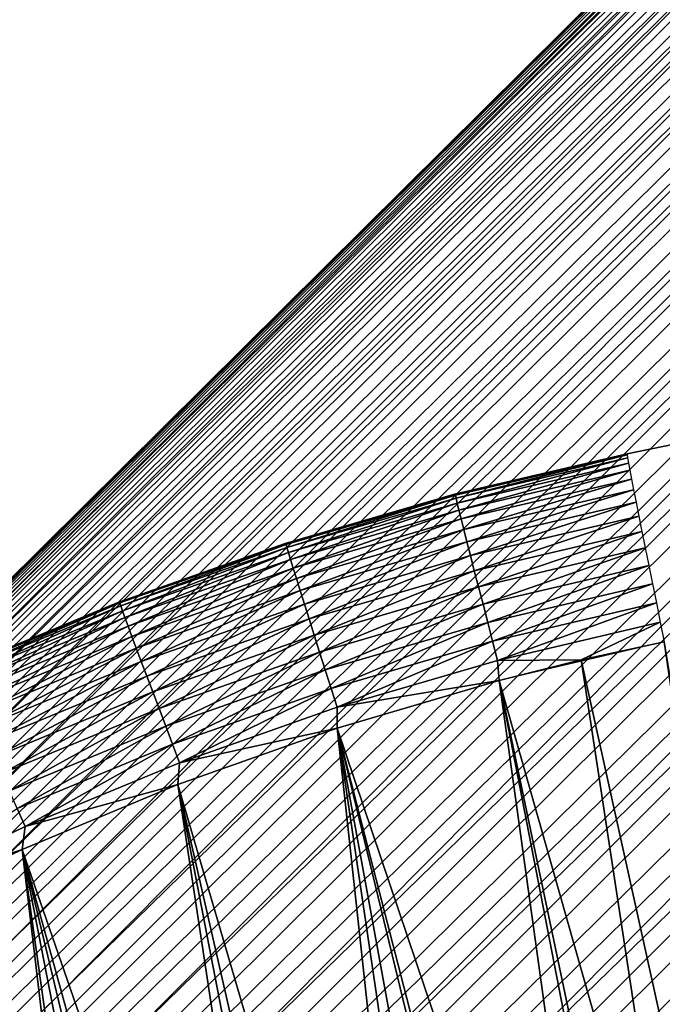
# Model space of a CAD drawing. Header units: millimetres. Extents: x 10 to 447, y 85 to 3287.
# Tile 256 of 256: x 336.22 to 337.89, y 3264.67 to 3267.24. Entities that reach past the tile are written whole.
import ezdxf

# ---------------------------------------------------------------- set-up
doc = ezdxf.new("R2010")
doc.units = ezdxf.units.MM
doc.header["$LTSCALE"] = 6.999206
for name, color, linetype in [('20', 7, 'CONTINUOUS'), ('23', 7, 'CONTINUOUS'), ('36', 7, 'CONTINUOUS'), ('37', 7, 'CONTINUOUS'), ('41', 7, 'CONTINUOUS'), ('43', 7, 'CONTINUOUS')]:
    doc.layers.add(name, color=color, linetype=linetype)

msp = doc.modelspace()

# ---------------------------------------------------------------- linework, layer by layer
at = {"layer": '20', "color": 67, "linetype": 'Continuous', "true_color": 0x697045}
for points in [[(338.7868, 3268.352, -49.6), (338.7902, 3268.3486, -49.8134), (325.0836, 3254.7611, -49.5386), (338.7868, 3268.352, -49.6)], [(338.7877, 3268.351, -49.3865), (338.7868, 3268.352, -49.6), (325.0836, 3254.7611, -49.5386), (338.7877, 3268.351, -49.3865)], [(325.0921, 3254.7525, -49.1136), (338.7877, 3268.351, -49.3865), (325.0836, 3254.7611, -49.5386), (325.0921, 3254.7525, -49.1136)], [(325.0836, 3254.7611, -49.5386), (338.7902, 3268.3486, -49.8134), (325.0921, 3254.7525, -49.9635), (325.0836, 3254.7611, -49.5386)], [(338.7929, 3268.3458, -49.1732), (338.7877, 3268.351, -49.3865), (325.0921, 3254.7525, -49.1136), (338.7929, 3268.3458, -49.1732)], [(338.7902, 3268.3486, -49.8134), (338.7978, 3268.3408, -50.0266), (325.0921, 3254.7525, -49.9635), (338.7902, 3268.3486, -49.8134)], [(338.8024, 3268.3363, -48.9602), (338.7929, 3268.3458, -49.1732), (325.0921, 3254.7525, -49.1136), (338.8024, 3268.3363, -48.9602)], [(338.7978, 3268.3408, -50.0266), (338.8097, 3268.3288, -50.2393), (325.0921, 3254.7525, -49.9635), (338.7978, 3268.3408, -50.0266)], [(325.1175, 3254.7269, -48.6899), (338.8024, 3268.3363, -48.9602), (325.0921, 3254.7525, -49.1136), (325.1175, 3254.7269, -48.6899)], [(325.0921, 3254.7525, -49.9635), (338.8097, 3268.3288, -50.2393), (325.1175, 3254.7269, -50.3872), (325.0921, 3254.7525, -49.9635)], [(338.8161, 3268.3224, -48.7476), (338.8024, 3268.3363, -48.9602), (325.1175, 3254.7269, -48.6899), (338.8161, 3268.3224, -48.7476)], [(338.8097, 3268.3288, -50.2393), (338.8259, 3268.3125, -50.4516), (325.1175, 3254.7269, -50.3872), (338.8097, 3268.3288, -50.2393)], [(338.8341, 3268.3043, -48.5357), (338.8161, 3268.3224, -48.7476), (325.1175, 3254.7269, -48.6899), (338.8341, 3268.3043, -48.5357)], [(338.8259, 3268.3125, -50.4516), (338.8463, 3268.2919, -50.663), (325.1175, 3254.7269, -50.3872), (338.8259, 3268.3125, -50.4516)], [(325.1598, 3254.6843, -48.269), (338.8341, 3268.3043, -48.5357), (325.1175, 3254.7269, -48.6899), (325.1598, 3254.6843, -48.269)], [(338.8563, 3268.2819, -48.3246), (338.8341, 3268.3043, -48.5357), (325.1598, 3254.6843, -48.269), (338.8563, 3268.2819, -48.3246)], [(325.1175, 3254.7269, -50.3872), (338.8463, 3268.2919, -50.663), (325.1598, 3254.6843, -50.8081), (325.1175, 3254.7269, -50.3872)], [(338.8463, 3268.2919, -50.663), (338.871, 3268.2671, -50.8736), (325.1598, 3254.6843, -50.8081), (338.8463, 3268.2919, -50.663)], [(338.8827, 3268.2553, -48.1144), (338.8563, 3268.2819, -48.3246), (325.1598, 3254.6843, -48.269), (338.8827, 3268.2553, -48.1144)], [(338.871, 3268.2671, -50.8736), (338.8998, 3268.238, -51.0831), (325.1598, 3254.6843, -50.8081), (338.871, 3268.2671, -50.8736)], [(325.2188, 3254.6247, -47.8522), (338.8827, 3268.2553, -48.1144), (325.1598, 3254.6843, -48.269), (325.2188, 3254.6247, -47.8522)], [(338.9133, 3268.2244, -47.9055), (338.8827, 3268.2553, -48.1144), (325.2188, 3254.6247, -47.8522), (338.9133, 3268.2244, -47.9055)], [(325.1598, 3254.6843, -50.8081), (338.8998, 3268.238, -51.0831), (325.2188, 3254.6247, -51.2249), (325.1598, 3254.6843, -50.8081)], [(338.8998, 3268.238, -51.0831), (338.9329, 3268.2047, -51.2913), (325.2188, 3254.6247, -51.2249), (338.8998, 3268.238, -51.0831)], [(338.9482, 3268.1893, -47.6978), (338.9133, 3268.2244, -47.9055), (325.2188, 3254.6247, -47.8522), (338.9482, 3268.1893, -47.6978)], [(338.9329, 3268.2047, -51.2913), (338.9701, 3268.1672, -51.4981), (325.2188, 3254.6247, -51.2249), (338.9329, 3268.2047, -51.2913)], [(325.2944, 3254.5486, -47.4408), (338.9482, 3268.1893, -47.6978), (325.2188, 3254.6247, -47.8522), (325.2944, 3254.5486, -47.4408)], [(338.9871, 3268.15, -47.4916), (338.9482, 3268.1893, -47.6978), (325.2944, 3254.5486, -47.4408), (338.9871, 3268.15, -47.4916)], [(325.2188, 3254.6247, -51.2249), (338.9701, 3268.1672, -51.4981), (325.2944, 3254.5486, -51.6363), (325.2188, 3254.6247, -51.2249)], [(338.9701, 3268.1672, -51.4981), (339.0114, 3268.1255, -51.7034), (325.2944, 3254.5486, -51.6363), (338.9701, 3268.1672, -51.4981)], [(339.0302, 3268.1065, -47.2871), (338.9871, 3268.15, -47.4916), (325.2944, 3254.5486, -47.4408), (339.0302, 3268.1065, -47.2871)], [(339.0114, 3268.1255, -51.7034), (339.0568, 3268.0797, -51.9068), (325.2944, 3254.5486, -51.6363), (339.0114, 3268.1255, -51.7034)], [(325.3862, 3254.4559, -47.0361), (339.0302, 3268.1065, -47.2871), (325.2944, 3254.5486, -47.4408), (325.3862, 3254.4559, -47.0361)], [(339.0774, 3268.059, -47.0845), (339.0302, 3268.1065, -47.2871), (325.3862, 3254.4559, -47.0361), (339.0774, 3268.059, -47.0845)], [(325.2944, 3254.5486, -51.6363), (339.0568, 3268.0797, -51.9068), (325.3862, 3254.4559, -52.041), (325.2944, 3254.5486, -51.6363)], [(339.0568, 3268.0797, -51.9068), (339.1063, 3268.0298, -52.1084), (325.3862, 3254.4559, -52.041), (339.0568, 3268.0797, -51.9068)], [(339.1286, 3268.0074, -46.8838), (339.0774, 3268.059, -47.0845), (325.3862, 3254.4559, -47.0361), (339.1286, 3268.0074, -46.8838)], [(339.1063, 3268.0298, -52.1084), (339.1598, 3267.9758, -52.3079), (325.3862, 3254.4559, -52.041), (339.1063, 3268.0298, -52.1084)], [(325.4941, 3254.3472, -46.6395), (339.1286, 3268.0074, -46.8838), (325.3862, 3254.4559, -47.0361), (325.4941, 3254.3472, -46.6395)], [(339.1838, 3267.9517, -46.6852), (339.1286, 3268.0074, -46.8838), (325.4941, 3254.3472, -46.6395), (339.1838, 3267.9517, -46.6852)], [(325.3862, 3254.4559, -52.041), (339.1598, 3267.9758, -52.3079), (325.4941, 3254.3472, -52.4376), (325.3862, 3254.4559, -52.041)], [(339.1598, 3267.9758, -52.3079), (339.2173, 3267.9179, -52.5051), (325.4941, 3254.3472, -52.4376), (339.1598, 3267.9758, -52.3079)], [(339.2429, 3267.8921, -46.489), (339.1838, 3267.9517, -46.6852), (325.4941, 3254.3472, -46.6395), (339.2429, 3267.8921, -46.489)], [(339.2173, 3267.9179, -52.5051), (339.2787, 3267.856, -52.6999), (325.4941, 3254.3472, -52.4376), (339.2173, 3267.9179, -52.5051)], [(325.6176, 3254.2227, -46.2522), (339.2429, 3267.8921, -46.489), (325.4941, 3254.3472, -46.6395), (325.6176, 3254.2227, -46.2522)], [(339.306, 3267.8285, -46.2952), (339.2429, 3267.8921, -46.489), (325.6176, 3254.2227, -46.2522), (339.306, 3267.8285, -46.2952)], [(325.4941, 3254.3472, -52.4376), (339.2787, 3267.856, -52.6999), (325.6176, 3254.2227, -52.8249), (325.4941, 3254.3472, -52.4376)], [(339.2787, 3267.856, -52.6999), (339.344, 3267.7901, -52.8922), (325.6176, 3254.2227, -52.8249), (339.2787, 3267.856, -52.6999)], [(339.3729, 3267.761, -46.1041), (339.306, 3267.8285, -46.2952), (325.6176, 3254.2227, -46.2522), (339.3729, 3267.761, -46.1041)], [(339.344, 3267.7901, -52.8922), (339.4132, 3267.7204, -53.0818), (325.6176, 3254.2227, -52.8249), (339.344, 3267.7901, -52.8922)], [(325.7564, 3254.0828, -45.8755), (339.3729, 3267.761, -46.1041), (325.6176, 3254.2227, -46.2522), (325.7564, 3254.0828, -45.8755)], [(339.4436, 3267.6897, -45.9158), (339.3729, 3267.761, -46.1041), (325.7564, 3254.0828, -45.8755), (339.4436, 3267.6897, -45.9158)], [(325.6176, 3254.2227, -52.8249), (339.4132, 3267.7204, -53.0818), (325.7564, 3254.0828, -53.2016), (325.6176, 3254.2227, -52.8249)], [(339.4132, 3267.7204, -53.0818), (339.4861, 3267.6469, -53.2684), (325.7564, 3254.0828, -53.2016), (339.4132, 3267.7204, -53.0818)], [(339.5181, 3267.6146, -45.7303), (339.4436, 3267.6897, -45.9158), (325.7564, 3254.0828, -45.8755), (339.5181, 3267.6146, -45.7303)], [(339.4861, 3267.6469, -53.2684), (339.5627, 3267.5697, -53.4521), (325.7564, 3254.0828, -53.2016), (339.4861, 3267.6469, -53.2684)], [(325.9099, 3253.9279, -45.5105), (339.5181, 3267.6146, -45.7303), (325.7564, 3254.0828, -45.8755), (325.9099, 3253.9279, -45.5105)], [(339.5963, 3267.5358, -45.548), (339.5181, 3267.6146, -45.7303), (325.9099, 3253.9279, -45.5105), (339.5963, 3267.5358, -45.548)], [(325.7564, 3254.0828, -53.2016), (339.5627, 3267.5697, -53.4521), (325.9099, 3253.9279, -53.5666), (325.7564, 3254.0828, -53.2016)], [(339.5627, 3267.5697, -53.4521), (339.6429, 3267.4888, -53.6326), (325.9099, 3253.9279, -53.5666), (339.5627, 3267.5697, -53.4521)], [(339.6781, 3267.4533, -45.3689), (339.5963, 3267.5358, -45.548), (325.9099, 3253.9279, -45.5105), (339.6781, 3267.4533, -45.3689)], [(339.6429, 3267.4888, -53.6326), (339.7267, 3267.4043, -53.8098), (325.9099, 3253.9279, -53.5666), (339.6429, 3267.4888, -53.6326)], [(326.0778, 3253.7586, -45.1585), (339.6781, 3267.4533, -45.3689), (325.9099, 3253.9279, -45.5105), (326.0778, 3253.7586, -45.1585)], [(339.7634, 3267.3673, -45.1932), (339.6781, 3267.4533, -45.3689), (326.0778, 3253.7586, -45.1585), (339.7634, 3267.3673, -45.1932)], [(325.9099, 3253.9279, -53.5666), (339.7267, 3267.4043, -53.8098), (326.0778, 3253.7586, -53.9186), (325.9099, 3253.9279, -53.5666)], [(339.7267, 3267.4043, -53.8098), (339.8141, 3267.3162, -53.9835), (326.0778, 3253.7586, -53.9186), (339.7267, 3267.4043, -53.8098)], [(339.8522, 3267.2777, -45.021), (339.7634, 3267.3673, -45.1932), (326.0778, 3253.7586, -45.1585), (339.8522, 3267.2777, -45.021)], [(339.8141, 3267.3162, -53.9835), (339.9049, 3267.2246, -54.1536), (326.0778, 3253.7586, -53.9186), (339.8141, 3267.3162, -53.9835)], [(326.2595, 3253.5755, -44.8205), (339.8522, 3267.2777, -45.021), (326.0778, 3253.7586, -45.1585), (326.2595, 3253.5755, -44.8205)], [(339.9445, 3267.1847, -44.8524), (339.8522, 3267.2777, -45.021), (326.2595, 3253.5755, -44.8205), (339.9445, 3267.1847, -44.8524)], [(326.0778, 3253.7586, -53.9186), (339.9049, 3267.2246, -54.1536), (326.2595, 3253.5755, -54.2566), (326.0778, 3253.7586, -53.9186)], [(339.9049, 3267.2246, -54.1536), (339.9991, 3267.1297, -54.32), (326.2595, 3253.5755, -54.2566), (339.9049, 3267.2246, -54.1536)], [(340.04, 3267.0884, -44.6877), (339.9445, 3267.1847, -44.8524), (326.2595, 3253.5755, -44.8205), (340.04, 3267.0884, -44.6877)], [(339.9991, 3267.1297, -54.32), (340.0965, 3267.0314, -54.4825), (326.2595, 3253.5755, -54.2566), (339.9991, 3267.1297, -54.32)], [(326.4544, 3253.379, -44.4977), (340.04, 3267.0884, -44.6877), (326.2595, 3253.5755, -44.8205), (326.4544, 3253.379, -44.4977)], [(340.1389, 3266.9887, -44.5269), (340.04, 3267.0884, -44.6877), (326.4544, 3253.379, -44.4977), (340.1389, 3266.9887, -44.5269)], [(326.2595, 3253.5755, -54.2566), (340.0965, 3267.0314, -54.4825), (326.4544, 3253.379, -54.5794), (326.2595, 3253.5755, -54.2566)], [(340.0965, 3267.0314, -54.4825), (340.1972, 3266.9299, -54.6409), (326.4544, 3253.379, -54.5794), (340.0965, 3267.0314, -54.4825)], [(340.2409, 3266.8859, -44.3701), (340.1389, 3266.9887, -44.5269), (326.4544, 3253.379, -44.4977), (340.2409, 3266.8859, -44.3701)], [(340.1972, 3266.9299, -54.6409), (340.301, 3266.8252, -54.7953), (326.4544, 3253.379, -54.5794), (340.1972, 3266.9299, -54.6409)], [(326.6618, 3253.1699, -44.1912), (340.2409, 3266.8859, -44.3701), (326.4544, 3253.379, -44.4977), (326.6618, 3253.1699, -44.1912)], [(340.346, 3266.7799, -44.2175), (340.2409, 3266.8859, -44.3701), (326.6618, 3253.1699, -44.1912), (340.346, 3266.7799, -44.2175)], [(326.4544, 3253.379, -54.5794), (340.301, 3266.8252, -54.7953), (326.6618, 3253.1699, -54.8859), (326.4544, 3253.379, -54.5794)], [(340.301, 3266.8252, -54.7953), (340.4079, 3266.7175, -54.9454), (326.6618, 3253.1699, -54.8859), (340.301, 3266.8252, -54.7953)], [(340.4542, 3266.6708, -44.0693), (340.346, 3266.7799, -44.2175), (326.6618, 3253.1699, -44.1912), (340.4542, 3266.6708, -44.0693)], [(340.4079, 3266.7175, -54.9454), (340.5178, 3266.6067, -55.0911), (326.6618, 3253.1699, -54.8859), (340.4079, 3266.7175, -54.9454)], [(326.8811, 3252.9487, -43.9018), (340.4542, 3266.6708, -44.0693), (326.6618, 3253.1699, -44.1912), (326.8811, 3252.9487, -43.9018)], [(340.5653, 3266.5588, -43.9255), (340.4542, 3266.6708, -44.0693), (326.8811, 3252.9487, -43.9018), (340.5653, 3266.5588, -43.9255)], [(326.6618, 3253.1699, -54.8859), (340.5178, 3266.6067, -55.0911), (326.8811, 3252.9487, -55.1753), (326.6618, 3253.1699, -54.8859)], [(340.5178, 3266.6067, -55.0911), (340.6305, 3266.4931, -55.2324), (326.8811, 3252.9487, -55.1753), (340.5178, 3266.6067, -55.0911)], [(340.6792, 3266.444, -43.7862), (340.5653, 3266.5588, -43.9255), (326.8811, 3252.9487, -43.9018), (340.6792, 3266.444, -43.7862)], [(340.6305, 3266.4931, -55.2324), (340.746, 3266.3766, -55.369), (326.8811, 3252.9487, -55.1753), (340.6305, 3266.4931, -55.2324)], [(327.1117, 3252.7163, -43.6305), (340.6792, 3266.444, -43.7862), (326.8811, 3252.9487, -43.9018), (327.1117, 3252.7163, -43.6305)], [(340.7958, 3266.3264, -43.6515), (340.6792, 3266.444, -43.7862), (327.1117, 3252.7163, -43.6305), (340.7958, 3266.3264, -43.6515)], [(326.8811, 3252.9487, -55.1753), (340.746, 3266.3766, -55.369), (327.1117, 3252.7163, -55.4466), (326.8811, 3252.9487, -55.1753)], [(340.746, 3266.3766, -55.369), (340.8642, 3266.2575, -55.5009), (327.1117, 3252.7163, -55.4466), (340.746, 3266.3766, -55.369)], [(340.9151, 3266.2061, -43.5217), (340.7958, 3266.3264, -43.6515), (327.1117, 3252.7163, -43.6305), (340.9151, 3266.2061, -43.5217)], [(340.8642, 3266.2575, -55.5009), (340.9849, 3266.1357, -55.6279), (327.1117, 3252.7163, -55.4466), (340.8642, 3266.2575, -55.5009)], [(327.3526, 3252.4733, -43.3782), (340.9151, 3266.2061, -43.5217), (327.1117, 3252.7163, -43.6305), (327.3526, 3252.4733, -43.3782)], [(341.037, 3266.0832, -43.3967), (340.9151, 3266.2061, -43.5217), (327.3526, 3252.4733, -43.3782), (341.037, 3266.0832, -43.3967)], [(327.1117, 3252.7163, -55.4466), (340.9849, 3266.1357, -55.6279), (327.3526, 3252.4733, -55.6989), (327.1117, 3252.7163, -55.4466)], [(340.9849, 3266.1357, -55.6279), (341.1082, 3266.0114, -55.7501), (327.3526, 3252.4733, -55.6989), (340.9849, 3266.1357, -55.6279)], [(341.1613, 3265.9579, -43.2767), (341.037, 3266.0832, -43.3967), (327.3526, 3252.4733, -43.3782), (341.1613, 3265.9579, -43.2767)], [(341.1082, 3266.0114, -55.7501), (341.2339, 3265.8847, -55.8672), (327.3526, 3252.4733, -55.6989), (341.1082, 3266.0114, -55.7501)], [(327.6033, 3252.2206, -43.1457), (341.1613, 3265.9579, -43.2767), (327.3526, 3252.4733, -43.3782), (327.6033, 3252.2206, -43.1457)], [(341.2879, 3265.8302, -43.1618), (341.1613, 3265.9579, -43.2767), (327.6033, 3252.2206, -43.1457), (341.2879, 3265.8302, -43.1618)], [(327.3526, 3252.4733, -55.6989), (341.2339, 3265.8847, -55.8672), (327.6033, 3252.2206, -55.9315), (327.3526, 3252.4733, -55.6989)], [(341.2339, 3265.8847, -55.8672), (341.3619, 3265.7557, -55.9791), (327.6033, 3252.2206, -55.9315), (341.2339, 3265.8847, -55.8672)], [(341.4169, 3265.7002, -43.052), (341.2879, 3265.8302, -43.1618), (327.6033, 3252.2206, -43.1457), (341.4169, 3265.7002, -43.052)], [(341.3619, 3265.7557, -55.9791), (341.492, 3265.6244, -56.0859), (327.6033, 3252.2206, -55.9315), (341.3619, 3265.7557, -55.9791)], [(327.8628, 3251.9589, -42.9337), (341.4169, 3265.7002, -43.052), (327.6033, 3252.2206, -43.1457), (327.8628, 3251.9589, -42.9337)], [(341.5479, 3265.5681, -42.9475), (341.4169, 3265.7002, -43.052), (327.8628, 3251.9589, -42.9337), (341.5479, 3265.5681, -42.9475)], [(327.6033, 3252.2206, -55.9315), (341.492, 3265.6244, -56.0859), (327.8628, 3251.9589, -56.1434), (327.6033, 3252.2206, -55.9315)], [(341.492, 3265.6244, -56.0859), (341.6243, 3265.4911, -56.1874), (327.8628, 3251.9589, -56.1434), (341.492, 3265.6244, -56.0859)], [(341.681, 3265.4339, -42.8483), (341.5479, 3265.5681, -42.9475), (327.8628, 3251.9589, -42.9337), (341.681, 3265.4339, -42.8483)], [(341.6243, 3265.4911, -56.1874), (341.7585, 3265.3557, -56.2834), (327.8628, 3251.9589, -56.1434), (341.6243, 3265.4911, -56.1874)], [(328.1304, 3251.6891, -42.743), (341.681, 3265.4339, -42.8483), (327.8628, 3251.9589, -42.9337), (328.1304, 3251.6891, -42.743)], [(341.8161, 3265.2977, -42.7546), (341.681, 3265.4339, -42.8483), (328.1304, 3251.6891, -42.743), (341.8161, 3265.2977, -42.7546)], [(327.8628, 3251.9589, -56.1434), (341.7585, 3265.3557, -56.2834), (328.1304, 3251.6891, -56.3341), (327.8628, 3251.9589, -56.1434)], [(341.7585, 3265.3557, -56.2834), (341.8946, 3265.2185, -56.374), (328.1304, 3251.6891, -56.3341), (341.7585, 3265.3557, -56.2834)], [(341.9529, 3265.1597, -42.6663), (341.8161, 3265.2977, -42.7546), (328.1304, 3251.6891, -42.743), (341.9529, 3265.1597, -42.6663)], [(341.8946, 3265.2185, -56.374), (342.0325, 3265.0795, -56.4591), (328.1304, 3251.6891, -56.3341), (341.8946, 3265.2185, -56.374)], [(328.4052, 3251.4121, -42.5741), (341.9529, 3265.1597, -42.6663), (328.1304, 3251.6891, -42.743), (328.4052, 3251.4121, -42.5741)], [(342.0915, 3265.02, -42.5836), (341.9529, 3265.1597, -42.6663), (328.4052, 3251.4121, -42.5741), (342.0915, 3265.02, -42.5836)], [(328.1304, 3251.6891, -56.3341), (342.0325, 3265.0795, -56.4591), (328.4052, 3251.4121, -56.503), (328.1304, 3251.6891, -56.3341)], [(342.0325, 3265.0795, -56.4591), (342.172, 3264.9389, -56.5386), (328.4052, 3251.4121, -56.503), (342.0325, 3265.0795, -56.4591)], [(342.2317, 3264.8787, -42.5065), (342.0915, 3265.02, -42.5836), (328.4052, 3251.4121, -42.5741), (342.2317, 3264.8787, -42.5065)], [(342.172, 3264.9389, -56.5386), (329.5339, 3252.4041, -56.5386), (328.4052, 3251.4121, -56.503), (342.172, 3264.9389, -56.5386)], [(328.6862, 3251.1287, -42.4275), (342.2317, 3264.8787, -42.5065), (328.4052, 3251.4121, -42.5741), (328.6862, 3251.1287, -42.4275)], [(342.3734, 3264.7358, -42.4352), (342.2317, 3264.8787, -42.5065), (328.6862, 3251.1287, -42.4275), (342.3734, 3264.7358, -42.4352)], [(342.5164, 3264.5916, -42.3696), (342.3734, 3264.7358, -42.4352), (328.6862, 3251.1287, -42.4275), (342.5164, 3264.5916, -42.3696)]]:
    msp.add_3dface(points, dxfattribs=at)
at = {"layer": '23', "color": 67, "linetype": 'Continuous', "true_color": 0x697045}
for points in [[(348.8606, 3268.3784, -56.8436), (349.6434, 3268.5395, -61.1823), (337.8011, 3266.1036, -61.0979), (348.8606, 3268.3784, -56.8436)], [(348.7902, 3268.3639, -56.8689), (348.8606, 3268.3784, -56.8436), (337.8011, 3266.1036, -61.0979), (348.7902, 3268.3639, -56.8689)], [(348.7178, 3268.3491, -56.8872), (348.7902, 3268.3639, -56.8689), (337.8011, 3266.1036, -61.0979), (348.7178, 3268.3491, -56.8872)], [(348.6444, 3268.334, -56.8984), (348.7178, 3268.3491, -56.8872), (337.8011, 3266.1036, -61.0979), (348.6444, 3268.334, -56.8984)], [(348.571, 3268.3189, -56.9025), (348.6444, 3268.334, -56.8984), (337.8011, 3266.1036, -61.0979), (348.571, 3268.3189, -56.9025)], [(337.8011, 3266.1036, -56.9792), (348.571, 3268.3189, -56.9025), (337.8011, 3266.1036, -61.0979), (337.8011, 3266.1036, -56.9792)]]:
    msp.add_3dface(points, dxfattribs=at)
at = {"layer": '36', "color": 67, "linetype": 'Continuous', "true_color": 0x697045}
for points in [[(337.8011, 3266.1036, -56.9792), (337.8011, 3266.1036, -61.0979), (337.3507, 3265.9981, -61.0948), (337.8011, 3266.1036, -56.9792)], [(337.3508, 3265.9981, -56.9823), (337.8011, 3266.1036, -56.9792), (337.3507, 3265.9981, -61.0948), (337.3508, 3265.9981, -56.9823)], [(336.9091, 3265.869, -56.9853), (337.3508, 3265.9981, -56.9823), (337.3507, 3265.9981, -61.0948), (336.9091, 3265.869, -56.9853)], [(336.9091, 3265.869, -61.0918), (336.9091, 3265.869, -56.9853), (337.3507, 3265.9981, -61.0948), (336.9091, 3265.869, -61.0918)], [(336.4751, 3265.7163, -56.9883), (336.9091, 3265.869, -56.9853), (336.9091, 3265.869, -61.0918), (336.4751, 3265.7163, -56.9883)], [(336.4751, 3265.7163, -61.0888), (336.4751, 3265.7163, -56.9883), (336.9091, 3265.869, -61.0918), (336.4751, 3265.7163, -61.0888)], [(336.05, 3265.5402, -56.9912), (336.4751, 3265.7163, -56.9883), (336.05, 3265.5402, -61.0859), (336.05, 3265.5402, -56.9912)], [(336.05, 3265.5402, -61.0859), (336.4751, 3265.7163, -56.9883), (336.4751, 3265.7163, -61.0888), (336.05, 3265.5402, -61.0859)]]:
    msp.add_3dface(points, dxfattribs=at)
at = {"layer": '37', "color": 67, "linetype": 'Continuous', "true_color": 0x697045}
for points in [[(337.8984, 3265.6131, -61.5979), (338.5498, 3261.6418, -61.5967), (337.6817, 3265.5654, -61.5963), (337.8984, 3265.6131, -61.5979)], [(337.6817, 3265.5654, -61.5963), (338.276, 3261.667, -61.5949), (337.4672, 3265.5119, -61.5948), (337.6817, 3265.5654, -61.5963)], [(338.5498, 3261.6418, -61.5967), (338.276, 3261.667, -61.5949), (337.6817, 3265.5654, -61.5963), (338.5498, 3261.6418, -61.5967)], [(337.4672, 3265.5119, -61.5948), (338.0012, 3261.6742, -61.593), (337.0444, 3265.3877, -61.5917), (337.4672, 3265.5119, -61.5948)], [(338.276, 3261.667, -61.5949), (338.0012, 3261.6742, -61.593), (337.4672, 3265.5119, -61.5948), (338.276, 3261.667, -61.5949)], [(337.0444, 3265.3877, -61.5917), (337.453, 3261.6347, -61.5892), (336.6291, 3265.2404, -61.5887), (337.0444, 3265.3877, -61.5917)], [(337.7264, 3261.6634, -61.5911), (337.453, 3261.6347, -61.5892), (337.0444, 3265.3877, -61.5917), (337.7264, 3261.6634, -61.5911)], [(338.0012, 3261.6742, -61.593), (337.7264, 3261.6634, -61.5911), (337.0444, 3265.3877, -61.5917), (338.0012, 3261.6742, -61.593)], [(336.6291, 3265.2404, -61.5887), (337.1828, 3261.5883, -61.5873), (336.2226, 3265.0705, -61.5856), (336.6291, 3265.2404, -61.5887)], [(337.453, 3261.6347, -61.5892), (337.1828, 3261.5883, -61.5873), (336.6291, 3265.2404, -61.5887), (337.453, 3261.6347, -61.5892)], [(336.2226, 3265.0705, -61.5856), (336.6527, 3261.4427, -61.5835), (335.826, 3264.8784, -61.5827), (336.2226, 3265.0705, -61.5856)], [(337.1828, 3261.5883, -61.5873), (336.9154, 3261.5242, -61.5854), (336.2226, 3265.0705, -61.5856), (337.1828, 3261.5883, -61.5873)], [(336.9154, 3261.5242, -61.5854), (336.6527, 3261.4427, -61.5835), (336.2226, 3265.0705, -61.5856), (336.9154, 3261.5242, -61.5854)], [(335.826, 3264.8784, -61.5827), (336.3959, 3261.3442, -61.5816), (335.4406, 3264.6648, -61.5797), (335.826, 3264.8784, -61.5827)], [(336.6527, 3261.4427, -61.5835), (336.3959, 3261.3442, -61.5816), (335.826, 3264.8784, -61.5827), (336.6527, 3261.4427, -61.5835)]]:
    msp.add_3dface(points, dxfattribs=at)
at = {"layer": '41', "color": 67, "linetype": 'Continuous', "true_color": 0x697045}
for points in [[(337.3507, 3265.9981, -61.0948), (337.8011, 3266.1036, -61.0979), (337.3532, 3265.996, -61.1469), (337.3507, 3265.9981, -61.0948)], [(337.3532, 3265.996, -61.1469), (337.8011, 3266.1036, -61.0979), (337.8013, 3266.1008, -61.1501), (337.3532, 3265.996, -61.1469)], [(337.3532, 3265.996, -61.1469), (337.8013, 3266.1008, -61.1501), (337.3549, 3265.988, -61.1987), (337.3532, 3265.996, -61.1469)], [(337.3549, 3265.988, -61.1987), (337.8013, 3266.1008, -61.1501), (337.8026, 3266.0927, -61.2019), (337.3549, 3265.988, -61.1987)], [(337.3549, 3265.988, -61.1987), (337.8026, 3266.0927, -61.2019), (337.358, 3265.9748, -61.2493), (337.3549, 3265.988, -61.1987)], [(337.358, 3265.9748, -61.2493), (337.8026, 3266.0927, -61.2019), (337.805, 3266.0794, -61.2525), (337.358, 3265.9748, -61.2493)], [(337.358, 3265.9748, -61.2493), (337.805, 3266.0794, -61.2525), (337.3625, 3265.9565, -61.2982), (337.358, 3265.9748, -61.2493)], [(337.3625, 3265.9565, -61.2982), (337.805, 3266.0794, -61.2525), (337.8084, 3266.0609, -61.3014), (337.3625, 3265.9565, -61.2982)], [(337.3625, 3265.9565, -61.2982), (337.8084, 3266.0609, -61.3014), (337.3682, 3265.9334, -61.3449), (337.3625, 3265.9565, -61.2982)], [(337.3682, 3265.9334, -61.3449), (337.8084, 3266.0609, -61.3014), (337.8129, 3266.0375, -61.3481), (337.3682, 3265.9334, -61.3449)], [(337.3682, 3265.9334, -61.3449), (337.8129, 3266.0375, -61.3481), (337.3752, 3265.9058, -61.3888), (337.3682, 3265.9334, -61.3449)], [(337.3752, 3265.9058, -61.3888), (337.8129, 3266.0375, -61.3481), (337.8183, 3266.0095, -61.392), (337.3752, 3265.9058, -61.3888)], [(337.3752, 3265.9058, -61.3888), (337.8183, 3266.0095, -61.392), (337.3833, 3265.8738, -61.4295), (337.3752, 3265.9058, -61.3888)], [(337.3833, 3265.8738, -61.4295), (337.8183, 3266.0095, -61.392), (337.8247, 3265.9771, -61.4327), (337.3833, 3265.8738, -61.4295)], [(336.9091, 3265.869, -61.0918), (337.3507, 3265.9981, -61.0948), (336.9115, 3265.867, -61.1437), (336.9091, 3265.869, -61.0918)], [(336.9115, 3265.867, -61.1437), (337.3507, 3265.9981, -61.0948), (337.3532, 3265.996, -61.1469), (336.9115, 3265.867, -61.1437)], [(336.9115, 3265.867, -61.1437), (337.3532, 3265.996, -61.1469), (336.9136, 3265.8591, -61.1955), (336.9115, 3265.867, -61.1437)], [(336.9136, 3265.8591, -61.1955), (337.3532, 3265.996, -61.1469), (337.3549, 3265.988, -61.1987), (336.9136, 3265.8591, -61.1955)], [(336.9136, 3265.8591, -61.1955), (337.3549, 3265.988, -61.1987), (336.9174, 3265.8461, -61.2461), (336.9136, 3265.8591, -61.1955)], [(336.9174, 3265.8461, -61.2461), (337.3549, 3265.988, -61.1987), (337.358, 3265.9748, -61.2493), (336.9174, 3265.8461, -61.2461)], [(336.9174, 3265.8461, -61.2461), (337.358, 3265.9748, -61.2493), (336.9228, 3265.8281, -61.295), (336.9174, 3265.8461, -61.2461)], [(336.9228, 3265.8281, -61.295), (337.358, 3265.9748, -61.2493), (337.3625, 3265.9565, -61.2982), (336.9228, 3265.8281, -61.295)], [(337.3833, 3265.8738, -61.4295), (337.8247, 3265.9771, -61.4327), (337.3924, 3265.8379, -61.4665), (337.3833, 3265.8738, -61.4295)], [(337.3924, 3265.8379, -61.4665), (337.8247, 3265.9771, -61.4327), (337.8319, 3265.9408, -61.4697), (337.3924, 3265.8379, -61.4665)], [(336.9228, 3265.8281, -61.295), (337.3625, 3265.9565, -61.2982), (336.9298, 3265.8054, -61.3417), (336.9228, 3265.8281, -61.295)], [(336.9298, 3265.8054, -61.3417), (337.3625, 3265.9565, -61.2982), (337.3682, 3265.9334, -61.3449), (336.9298, 3265.8054, -61.3417)], [(336.9298, 3265.8054, -61.3417), (337.3682, 3265.9334, -61.3449), (336.9382, 3265.7782, -61.3856), (336.9298, 3265.8054, -61.3417)], [(336.9382, 3265.7782, -61.3856), (337.3682, 3265.9334, -61.3449), (337.3752, 3265.9058, -61.3888), (336.9382, 3265.7782, -61.3856)], [(337.3924, 3265.8379, -61.4665), (337.8319, 3265.9408, -61.4697), (337.4026, 3265.7984, -61.4995), (337.3924, 3265.8379, -61.4665)], [(337.4026, 3265.7984, -61.4995), (337.8319, 3265.9408, -61.4697), (337.8399, 3265.9008, -61.5026), (337.4026, 3265.7984, -61.4995)], [(336.9382, 3265.7782, -61.3856), (337.3752, 3265.9058, -61.3888), (336.9481, 3265.7467, -61.4264), (336.9382, 3265.7782, -61.3856)], [(336.9481, 3265.7467, -61.4264), (337.3752, 3265.9058, -61.3888), (337.3833, 3265.8738, -61.4295), (336.9481, 3265.7467, -61.4264)], [(337.4026, 3265.7984, -61.4995), (337.8399, 3265.9008, -61.5026), (337.4136, 3265.7559, -61.528), (337.4026, 3265.7984, -61.4995)], [(337.4136, 3265.7559, -61.528), (337.8399, 3265.9008, -61.5026), (337.8486, 3265.8577, -61.5311), (337.4136, 3265.7559, -61.528)], [(336.4751, 3265.7163, -61.0888), (336.9091, 3265.869, -61.0918), (336.4773, 3265.7142, -61.1405), (336.4751, 3265.7163, -61.0888)], [(336.4773, 3265.7142, -61.1405), (336.9091, 3265.869, -61.0918), (336.9115, 3265.867, -61.1437), (336.4773, 3265.7142, -61.1405)], [(336.4773, 3265.7142, -61.1405), (336.9115, 3265.867, -61.1437), (336.4799, 3265.7065, -61.1923), (336.4773, 3265.7142, -61.1405)], [(336.4799, 3265.7065, -61.1923), (336.9115, 3265.867, -61.1437), (336.9136, 3265.8591, -61.1955), (336.4799, 3265.7065, -61.1923)], [(336.4799, 3265.7065, -61.1923), (336.9136, 3265.8591, -61.1955), (336.4844, 3265.6938, -61.2429), (336.4799, 3265.7065, -61.1923)], [(336.4844, 3265.6938, -61.2429), (336.9136, 3265.8591, -61.1955), (336.9174, 3265.8461, -61.2461), (336.4844, 3265.6938, -61.2429)], [(336.9481, 3265.7467, -61.4264), (337.3833, 3265.8738, -61.4295), (336.9592, 3265.7114, -61.4634), (336.9481, 3265.7467, -61.4264)], [(336.9592, 3265.7114, -61.4634), (337.3833, 3265.8738, -61.4295), (337.3924, 3265.8379, -61.4665), (336.9592, 3265.7114, -61.4634)], [(337.4136, 3265.7559, -61.528), (337.8486, 3265.8577, -61.5311), (337.4253, 3265.7107, -61.5518), (337.4136, 3265.7559, -61.528)], [(337.4253, 3265.7107, -61.5518), (337.8486, 3265.8577, -61.5311), (337.8578, 3265.8119, -61.5549), (337.4253, 3265.7107, -61.5518)], [(336.4844, 3265.6938, -61.2429), (336.9174, 3265.8461, -61.2461), (336.4908, 3265.6761, -61.2918), (336.4844, 3265.6938, -61.2429)], [(336.4908, 3265.6761, -61.2918), (336.9174, 3265.8461, -61.2461), (336.9228, 3265.8281, -61.295), (336.4908, 3265.6761, -61.2918)], [(336.9592, 3265.7114, -61.4634), (337.3924, 3265.8379, -61.4665), (336.9714, 3265.6725, -61.4964), (336.9592, 3265.7114, -61.4634)], [(336.9714, 3265.6725, -61.4964), (337.3924, 3265.8379, -61.4665), (337.4026, 3265.7984, -61.4995), (336.9714, 3265.6725, -61.4964)], [(336.4908, 3265.6761, -61.2918), (336.9228, 3265.8281, -61.295), (336.499, 3265.6539, -61.3385), (336.4908, 3265.6761, -61.2918)], [(336.499, 3265.6539, -61.3385), (336.9228, 3265.8281, -61.295), (336.9298, 3265.8054, -61.3417), (336.499, 3265.6539, -61.3385)], [(336.499, 3265.6539, -61.3385), (336.9298, 3265.8054, -61.3417), (336.5089, 3265.6271, -61.3825), (336.499, 3265.6539, -61.3385)], [(336.5089, 3265.6271, -61.3825), (336.9298, 3265.8054, -61.3417), (336.9382, 3265.7782, -61.3856), (336.5089, 3265.6271, -61.3825)], [(337.4253, 3265.7107, -61.5518), (337.8578, 3265.8119, -61.5549), (337.4376, 3265.6633, -61.5705), (337.4253, 3265.7107, -61.5518)], [(337.4376, 3265.6633, -61.5705), (337.8578, 3265.8119, -61.5549), (337.8676, 3265.764, -61.5736), (337.4376, 3265.6633, -61.5705)], [(336.5089, 3265.6271, -61.3825), (336.9382, 3265.7782, -61.3856), (336.5204, 3265.5963, -61.4232), (336.5089, 3265.6271, -61.3825)], [(336.5204, 3265.5963, -61.4232), (336.9382, 3265.7782, -61.3856), (336.9481, 3265.7467, -61.4264), (336.5204, 3265.5963, -61.4232)], [(336.9714, 3265.6725, -61.4964), (337.4026, 3265.7984, -61.4995), (336.9847, 3265.6306, -61.5249), (336.9714, 3265.6725, -61.4964)], [(336.9847, 3265.6306, -61.5249), (337.4026, 3265.7984, -61.4995), (337.4136, 3265.7559, -61.528), (336.9847, 3265.6306, -61.5249)], [(336.9847, 3265.6306, -61.5249), (337.4136, 3265.7559, -61.528), (336.9988, 3265.5862, -61.5487), (336.9847, 3265.6306, -61.5249)], [(336.9988, 3265.5862, -61.5487), (337.4136, 3265.7559, -61.528), (337.4253, 3265.7107, -61.5518), (336.9988, 3265.5862, -61.5487)], [(337.4376, 3265.6633, -61.5705), (337.8676, 3265.764, -61.5736), (337.4503, 3265.6144, -61.584), (337.4376, 3265.6633, -61.5705)], [(337.4503, 3265.6144, -61.584), (337.8676, 3265.764, -61.5736), (337.8777, 3265.7144, -61.5871), (337.4503, 3265.6144, -61.584)], [(336.5204, 3265.5963, -61.4232), (336.9481, 3265.7467, -61.4264), (336.5334, 3265.5616, -61.4603), (336.5204, 3265.5963, -61.4232)], [(336.5334, 3265.5616, -61.4603), (336.9481, 3265.7467, -61.4264), (336.9592, 3265.7114, -61.4634), (336.5334, 3265.5616, -61.4603)], [(336.05, 3265.5402, -61.0859), (336.4751, 3265.7163, -61.0888), (336.0521, 3265.5382, -61.1374), (336.05, 3265.5402, -61.0859)], [(336.0521, 3265.5382, -61.1374), (336.4751, 3265.7163, -61.0888), (336.4773, 3265.7142, -61.1405), (336.0521, 3265.5382, -61.1374)], [(336.0521, 3265.5382, -61.1374), (336.4773, 3265.7142, -61.1405), (336.0551, 3265.5307, -61.1891), (336.0521, 3265.5382, -61.1374)], [(336.0551, 3265.5307, -61.1891), (336.4773, 3265.7142, -61.1405), (336.4799, 3265.7065, -61.1923), (336.0551, 3265.5307, -61.1891)], [(336.0551, 3265.5307, -61.1891), (336.4799, 3265.7065, -61.1923), (336.0603, 3265.5182, -61.2398), (336.0551, 3265.5307, -61.1891)], [(336.0603, 3265.5182, -61.2398), (336.4799, 3265.7065, -61.1923), (336.4844, 3265.6938, -61.2429), (336.0603, 3265.5182, -61.2398)], [(336.5334, 3265.5616, -61.4603), (336.9592, 3265.7114, -61.4634), (336.5477, 3265.5235, -61.4933), (336.5334, 3265.5616, -61.4603)], [(336.5477, 3265.5235, -61.4933), (336.9592, 3265.7114, -61.4634), (336.9714, 3265.6725, -61.4964), (336.5477, 3265.5235, -61.4933)], [(336.9988, 3265.5862, -61.5487), (337.4253, 3265.7107, -61.5518), (337.0137, 3265.5396, -61.5674), (336.9988, 3265.5862, -61.5487)], [(337.0137, 3265.5396, -61.5674), (337.4253, 3265.7107, -61.5518), (337.4376, 3265.6633, -61.5705), (337.0137, 3265.5396, -61.5674)], [(337.4503, 3265.6144, -61.584), (337.8777, 3265.7144, -61.5871), (337.4635, 3265.5643, -61.5922), (337.4503, 3265.6144, -61.584)], [(337.4635, 3265.5643, -61.5922), (337.8777, 3265.7144, -61.5871), (337.888, 3265.6637, -61.5952), (337.4635, 3265.5643, -61.5922)], [(336.0603, 3265.5182, -61.2398), (336.4844, 3265.6938, -61.2429), (336.0676, 3265.501, -61.2887), (336.0603, 3265.5182, -61.2398)], [(336.0676, 3265.501, -61.2887), (336.4844, 3265.6938, -61.2429), (336.4908, 3265.6761, -61.2918), (336.0676, 3265.501, -61.2887)], [(336.0676, 3265.501, -61.2887), (336.4908, 3265.6761, -61.2918), (336.077, 3265.4792, -61.3354), (336.0676, 3265.501, -61.2887)], [(336.077, 3265.4792, -61.3354), (336.4908, 3265.6761, -61.2918), (336.499, 3265.6539, -61.3385), (336.077, 3265.4792, -61.3354)], [(336.077, 3265.4792, -61.3354), (336.499, 3265.6539, -61.3385), (336.0883, 3265.453, -61.3794), (336.077, 3265.4792, -61.3354)], [(336.0883, 3265.453, -61.3794), (336.499, 3265.6539, -61.3385), (336.5089, 3265.6271, -61.3825), (336.0883, 3265.453, -61.3794)], [(336.5477, 3265.5235, -61.4933), (336.9714, 3265.6725, -61.4964), (336.5632, 3265.4824, -61.5218), (336.5477, 3265.5235, -61.4933)], [(336.5632, 3265.4824, -61.5218), (336.9714, 3265.6725, -61.4964), (336.9847, 3265.6306, -61.5249), (336.5632, 3265.4824, -61.5218)], [(337.0137, 3265.5396, -61.5674), (337.4376, 3265.6633, -61.5705), (337.0291, 3265.4913, -61.581), (337.0137, 3265.5396, -61.5674)], [(337.0291, 3265.4913, -61.581), (337.4376, 3265.6633, -61.5705), (337.4503, 3265.6144, -61.584), (337.0291, 3265.4913, -61.581)], [(337.6817, 3265.5654, -61.5963), (337.4635, 3265.5643, -61.5922), (337.888, 3265.6637, -61.5952), (337.6817, 3265.5654, -61.5963)], [(337.8984, 3265.6131, -61.5979), (337.6817, 3265.5654, -61.5963), (337.888, 3265.6637, -61.5952), (337.8984, 3265.6131, -61.5979)], [(336.0883, 3265.453, -61.3794), (336.5089, 3265.6271, -61.3825), (336.1015, 3265.4229, -61.4201), (336.0883, 3265.453, -61.3794)], [(336.1015, 3265.4229, -61.4201), (336.5089, 3265.6271, -61.3825), (336.5204, 3265.5963, -61.4232), (336.1015, 3265.4229, -61.4201)], [(336.5632, 3265.4824, -61.5218), (336.9847, 3265.6306, -61.5249), (336.5797, 3265.4387, -61.5456), (336.5632, 3265.4824, -61.5218)], [(336.5797, 3265.4387, -61.5456), (336.9847, 3265.6306, -61.5249), (336.9988, 3265.5862, -61.5487), (336.5797, 3265.4387, -61.5456)], [(337.0291, 3265.4913, -61.581), (337.4503, 3265.6144, -61.584), (337.0449, 3265.4421, -61.5891), (337.0291, 3265.4913, -61.581)], [(337.0449, 3265.4421, -61.5891), (337.4503, 3265.6144, -61.584), (337.4635, 3265.5643, -61.5922), (337.0449, 3265.4421, -61.5891)], [(336.1015, 3265.4229, -61.4201), (336.5204, 3265.5963, -61.4232), (336.1163, 3265.389, -61.4572), (336.1015, 3265.4229, -61.4201)], [(336.1163, 3265.389, -61.4572), (336.5204, 3265.5963, -61.4232), (336.5334, 3265.5616, -61.4603), (336.1163, 3265.389, -61.4572)], [(336.5797, 3265.4387, -61.5456), (336.9988, 3265.5862, -61.5487), (336.5971, 3265.393, -61.5644), (336.5797, 3265.4387, -61.5456)], [(336.5971, 3265.393, -61.5644), (336.9988, 3265.5862, -61.5487), (337.0137, 3265.5396, -61.5674), (336.5971, 3265.393, -61.5644)], [(336.1163, 3265.389, -61.4572), (336.5334, 3265.5616, -61.4603), (336.1327, 3265.3517, -61.4902), (336.1163, 3265.389, -61.4572)], [(336.1327, 3265.3517, -61.4902), (336.5334, 3265.5616, -61.4603), (336.5477, 3265.5235, -61.4933), (336.1327, 3265.3517, -61.4902)], [(337.4672, 3265.5119, -61.5948), (337.0449, 3265.4421, -61.5891), (337.4635, 3265.5643, -61.5922), (337.4672, 3265.5119, -61.5948)], [(337.6817, 3265.5654, -61.5963), (337.4672, 3265.5119, -61.5948), (337.4635, 3265.5643, -61.5922), (337.6817, 3265.5654, -61.5963)], [(336.1327, 3265.3517, -61.4902), (336.5477, 3265.5235, -61.4933), (336.1504, 3265.3115, -61.5187), (336.1327, 3265.3517, -61.4902)], [(336.1504, 3265.3115, -61.5187), (336.5477, 3265.5235, -61.4933), (336.5632, 3265.4824, -61.5218), (336.1504, 3265.3115, -61.5187)], [(336.5971, 3265.393, -61.5644), (337.0137, 3265.5396, -61.5674), (336.6151, 3265.3457, -61.5779), (336.5971, 3265.393, -61.5644)], [(336.6151, 3265.3457, -61.5779), (337.0137, 3265.5396, -61.5674), (337.0291, 3265.4913, -61.581), (336.6151, 3265.3457, -61.5779)], [(337.4672, 3265.5119, -61.5948), (337.0444, 3265.3877, -61.5917), (337.0449, 3265.4421, -61.5891), (337.4672, 3265.5119, -61.5948)], [(336.1504, 3265.3115, -61.5187), (336.5632, 3265.4824, -61.5218), (336.1693, 3265.2688, -61.5425), (336.1504, 3265.3115, -61.5187)], [(336.1693, 3265.2688, -61.5425), (336.5632, 3265.4824, -61.5218), (336.5797, 3265.4387, -61.5456), (336.1693, 3265.2688, -61.5425)], [(336.6151, 3265.3457, -61.5779), (337.0291, 3265.4913, -61.581), (336.6335, 3265.2974, -61.5861), (336.6151, 3265.3457, -61.5779)], [(336.6335, 3265.2974, -61.5861), (337.0291, 3265.4913, -61.581), (337.0449, 3265.4421, -61.5891), (336.6335, 3265.2974, -61.5861)], [(336.1693, 3265.2688, -61.5425), (336.5797, 3265.4387, -61.5456), (336.1891, 3265.2241, -61.5613), (336.1693, 3265.2688, -61.5425)], [(336.1891, 3265.2241, -61.5613), (336.5797, 3265.4387, -61.5456), (336.5971, 3265.393, -61.5644), (336.1891, 3265.2241, -61.5613)], [(337.0444, 3265.3877, -61.5917), (336.6335, 3265.2974, -61.5861), (337.0449, 3265.4421, -61.5891), (337.0444, 3265.3877, -61.5917)], [(336.1891, 3265.2241, -61.5613), (336.5971, 3265.393, -61.5644), (336.2096, 3265.1779, -61.5749), (336.1891, 3265.2241, -61.5613)], [(336.2096, 3265.1779, -61.5749), (336.5971, 3265.393, -61.5644), (336.6151, 3265.3457, -61.5779), (336.2096, 3265.1779, -61.5749)], [(337.0444, 3265.3877, -61.5917), (336.6291, 3265.2404, -61.5887), (336.6335, 3265.2974, -61.5861), (337.0444, 3265.3877, -61.5917)], [(336.2096, 3265.1779, -61.5749), (336.6151, 3265.3457, -61.5779), (336.2306, 3265.1306, -61.5831), (336.2096, 3265.1779, -61.5749)], [(336.2306, 3265.1306, -61.5831), (336.6151, 3265.3457, -61.5779), (336.6335, 3265.2974, -61.5861), (336.2306, 3265.1306, -61.5831)], [(336.6291, 3265.2404, -61.5887), (336.2306, 3265.1306, -61.5831), (336.6335, 3265.2974, -61.5861), (336.6291, 3265.2404, -61.5887)], [(336.6291, 3265.2404, -61.5887), (336.2226, 3265.0705, -61.5856), (336.2306, 3265.1306, -61.5831), (336.6291, 3265.2404, -61.5887)], [(335.8373, 3264.9423, -61.5802), (336.2096, 3265.1779, -61.5749), (336.2306, 3265.1306, -61.5831), (335.8373, 3264.9423, -61.5802)], [(336.2226, 3265.0705, -61.5856), (335.8373, 3264.9423, -61.5802), (336.2306, 3265.1306, -61.5831), (336.2226, 3265.0705, -61.5856)], [(336.2226, 3265.0705, -61.5856), (335.826, 3264.8784, -61.5827), (335.8373, 3264.9423, -61.5802), (336.2226, 3265.0705, -61.5856)]]:
    msp.add_3dface(points, dxfattribs=at)
at = {"layer": '43', "color": 67, "linetype": 'Continuous', "true_color": 0x697045}
for points in [[(337.4672, 3265.5119, -56.4823), (338.3924, 3262.2542, -56.4806), (337.8984, 3265.6131, -56.4792), (337.4672, 3265.5119, -56.4823)], [(337.0444, 3265.3877, -56.4854), (338.0978, 3262.2666, -56.4826), (337.4672, 3265.5119, -56.4823), (337.0444, 3265.3877, -56.4854)], [(338.0978, 3262.2666, -56.4826), (338.3924, 3262.2542, -56.4806), (337.4672, 3265.5119, -56.4823), (338.0978, 3262.2666, -56.4826)], [(336.6292, 3265.2404, -56.4884), (337.5093, 3262.237, -56.4866), (337.0444, 3265.3877, -56.4854), (336.6292, 3265.2404, -56.4884)], [(337.8031, 3262.2609, -56.4846), (338.0978, 3262.2666, -56.4826), (337.0444, 3265.3877, -56.4854), (337.8031, 3262.2609, -56.4846)], [(337.5093, 3262.237, -56.4866), (337.8031, 3262.2609, -56.4846), (337.0444, 3265.3877, -56.4854), (337.5093, 3262.237, -56.4866)], [(336.2226, 3265.0705, -56.4915), (337.2174, 3262.1952, -56.4887), (336.6292, 3265.2404, -56.4884), (336.2226, 3265.0705, -56.4915)], [(337.2174, 3262.1952, -56.4887), (337.5093, 3262.237, -56.4866), (336.6292, 3265.2404, -56.4884), (337.2174, 3262.1952, -56.4887)], [(335.826, 3264.8784, -56.4944), (336.6443, 3262.0581, -56.4928), (336.2226, 3265.0705, -56.4915), (335.826, 3264.8784, -56.4944)], [(336.9288, 3262.1354, -56.4908), (337.2174, 3262.1952, -56.4887), (336.2226, 3265.0705, -56.4915), (336.9288, 3262.1354, -56.4908)], [(336.6443, 3262.0581, -56.4928), (336.9288, 3262.1354, -56.4908), (336.2226, 3265.0705, -56.4915), (336.6443, 3262.0581, -56.4928)], [(335.4407, 3264.6648, -56.4974), (336.3651, 3261.9634, -56.4949), (335.826, 3264.8784, -56.4944), (335.4407, 3264.6648, -56.4974)], [(336.3651, 3261.9634, -56.4949), (336.6443, 3262.0581, -56.4928), (335.826, 3264.8784, -56.4944), (336.3651, 3261.9634, -56.4949)]]:
    msp.add_3dface(points, dxfattribs=at)

doc.saveas('drawing.dxf')
